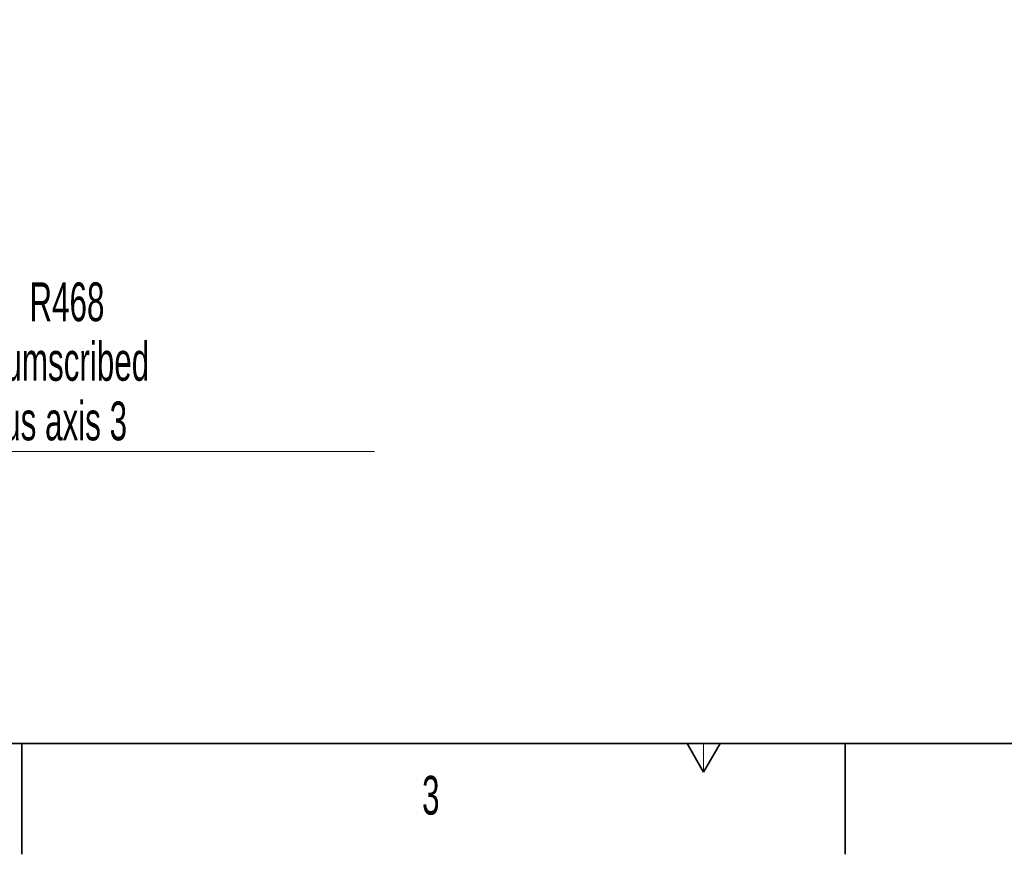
# Model space of a CAD drawing. Header units: millimetres. Extents: x 0 to 11920, y 0 to 8400.
# Tile 8 of 120: x 3006 to 4782, y 0 to 1506. Entities that reach past the tile are written whole.
import ezdxf

# ---------------------------------------------------------------- set-up
doc = ezdxf.new("R2010")
doc.units = ezdxf.units.MM
doc.header["$LTSCALE"] = 20
doc.styles.add('SLDTEXTSTYLE0', font='TXT', dxfattribs={"width": 0.605})
doc.dimstyles.new('SLDDIMSTYLE12', dxfattribs={"dimtxt": 70, "dimasz": 70, "dimexe": 0, "dimexo": 0.0625, "dimgap": 17.5, "dimtad": 0, "dimtih": 1, "dimtoh": 1, "dimdec": 1, "dimlfac": 0.5, "dimrnd": 1e-09, "dimzin": 12, "dimdsep": 46, "dimtxsty": 'SLDTEXTSTYLE0', "dimsah": 1, "dimcen": 0, "dimadec": 0, "dimazin": 3, "dimtfac": 1, "dimtofl": 0, "dimtmove": 0, "dimatfit": 3, "dimfxl": 1, "dimfrac": 2, "dimtolj": 1, "dimtzin": 12, "dimarcsym": 0})

# ---------------------------------------------------------------- blocks, each defined once
blk = doc.blocks.new('_D_52')
at = {"color": 7, "linetype": 'Continuous', "lineweight": 0}
for p, q in [((2008, 1799.7), (2476, 989.1)), ((2476, 989.1), (2627.6, 726.6)), ((2627.6, 726.6), (3646.4, 726.6))]:
    blk.add_line(p, q, dxfattribs=at)
at = {"color": 7, "linetype": 'Continuous', "lineweight": 18}
blk.add_solid([(2476, 989.1), (2502.3, 923.5), (2519.7, 933.5)], dxfattribs=at)
at = {"color": 7, "linetype": 'Continuous', "lineweight": 18, "char_height": 70, "attachment_point": 1, "style": 'SLDTEXTSTYLE0'}
for s, insert in [('R468', (3023.7, 1031.7)), ('Smallest circumscribed', (2657.6, 924.3)), ('radius axis 3', (2882, 816.8))]:
    blk.add_mtext(s, dxfattribs=dict(at, insert=insert))

msp = doc.modelspace()

# ---------------------------------------------------------------- linework, layer by layer
at = {"color": 7, "linetype": 'Continuous', "lineweight": 35}
for p, q in [((400, 200), (11720, 200)), ((3010, 0), (3010, 200)), ((4210, 200), (4240, 148.038476)), ((4240, 148.038476), (4270, 200)), ((4495, 0), (4495, 200))]:
    msp.add_line(p, q, dxfattribs=at)
at = {"color": 7, "linetype": 'Continuous', "lineweight": 18}
msp.add_line((4240, 148.038476), (4240, 200), dxfattribs=at)

# ---------------------------------------------------------------- texts
at = {"color": 7, "linetype": 'Continuous', "lineweight": 0, "insert": (3732.065423, 141.573563), "char_height": 70, "attachment_point": 1, "style": 'SLDTEXTSTYLE0'}
msp.add_mtext('3', dxfattribs=at)

# ---------------------------------------------------------------- dimensions: what is measured, and where the dimension line sits
at = {"color": 7, "linetype": 'Continuous', "lineweight": 18}
dim = msp.add_radius_dim(center=(2007.997792, 1799.749414), mpoint=(2475.997792, 989.149637), text='<> \\PSmallest circumscribed\\Pradius axis 3', dimstyle='SLDDIMSTYLE12', dxfattribs=at)
dim.commit()
dim.dimension.update_dxf_attribs({"geometry": '_D_52', "text_midpoint": (3152.006319, 887.742774), "dimtype": 164})

doc.saveas('drawing.dxf')
